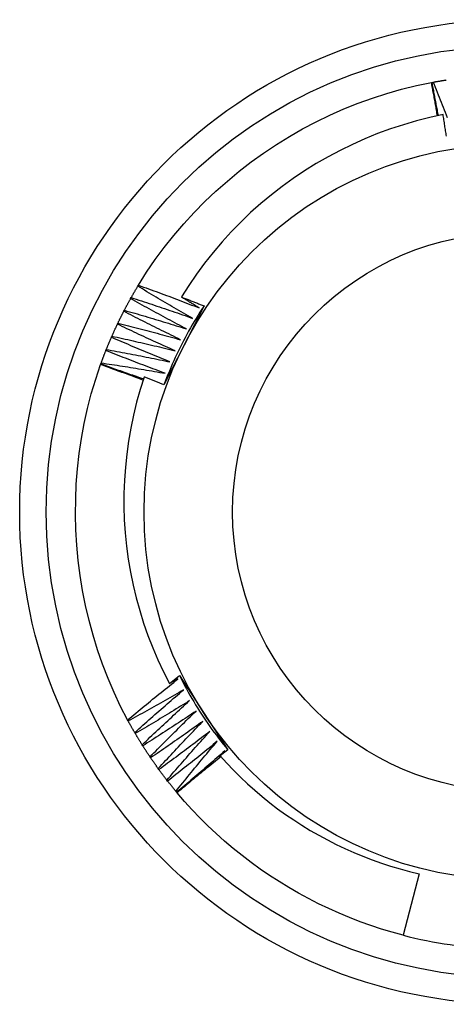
# Model space of a CAD drawing. Header units: inches. Extents: x 14 to 193, y 15 to 125.
# Tile 53 of 90: x 118.977 to 119.139, y 87.716 to 88.089. Entities that reach past the tile are written whole.
import ezdxf

# ---------------------------------------------------------------- set-up
doc = ezdxf.new("R2010")
doc.units = ezdxf.units.IN
doc.header["$LTSCALE"] = 12.41934
doc.header["$MEASUREMENT"] = 0
doc.layers.add('Visible Edges(ANSI)', color=7, linetype='Continuous', lineweight=25)
doc.layers.add('Visible Tangent Edges(ANSI)', color=7, linetype='Continuous', lineweight=25)

msp = doc.modelspace()

# ---------------------------------------------------------------- linework, layer by layer
at = {"layer": 'Visible Edges(ANSI)'}
for p, q in [((119.13303, 88.06477), (119.1333, 88.06482)), ((119.1333, 88.06482), (119.13373, 88.0649)), ((119.02203, 87.98777), (119.02225, 87.98815)), ((119.01929, 87.98307), (119.01951, 87.98346)), ((119.04705, 87.9803), (119.03952, 87.96547)), ((119.01672, 87.97828), (119.01692, 87.97867)), ((119.0143, 87.97341), (119.01449, 87.97381)), ((119.01204, 87.96847), (119.01222, 87.96887)), ((119.03952, 87.96547), (119.0319, 87.95048)), ((119.00995, 87.96345), (119.01011, 87.96386)), ((119.00794, 87.95811), (119.00803, 87.95836)), ((119.00803, 87.95836), (119.00818, 87.95878)), ((119.03405, 87.83761), (119.0378, 87.84056)), ((119.03719, 87.83929), (119.03405, 87.83761)), ((119.0378, 87.84056), (119.04688, 87.82662)), ((119.01838, 87.82342), (119.01817, 87.8238)), ((119.04688, 87.82662), (119.05605, 87.81253)), ((119.02106, 87.81869), (119.02083, 87.81907)), ((119.02389, 87.81405), (119.02365, 87.81442)), ((119.05605, 87.81253), (119.05314, 87.81023)), ((119.02687, 87.8095), (119.02663, 87.80986)), ((119.05267, 87.80925), (119.0533, 87.81005)), ((119.05394, 87.81087), (119.05494, 87.81212)), ((119.03, 87.80506), (119.02975, 87.80541)), ((119.03328, 87.80072), (119.03301, 87.80106)), ((119.0367, 87.79649), (119.03642, 87.79682)), ((119.03688, 87.79628), (119.0367, 87.79649)), ((119.12834, 87.76569), (119.12237, 87.74242))]:
    msp.add_line(p, q, dxfattribs=at)
at = {"layer": 'Visible Edges(ANSI)', "flags": 128}
for points in [[(119.13373, 88.0649), (119.13393, 88.06494), (119.13414, 88.06498), (119.13434, 88.06501), (119.13455, 88.06505), (119.13475, 88.06509), (119.13496, 88.06512), (119.13516, 88.06516), (119.13537, 88.06519), (119.13557, 88.06523), (119.13578, 88.06526), (119.13598, 88.0653), (119.13619, 88.06533), (119.1364, 88.06537), (119.1366, 88.0654), (119.13681, 88.06543), (119.13701, 88.06547), (119.13722, 88.0655), (119.13742, 88.06553), (119.13763, 88.06556), (119.13783, 88.0656), (119.13804, 88.06563), (119.13825, 88.06566), (119.13845, 88.06569), (119.13866, 88.06572)], [(119.02225, 87.98815), (119.02534, 87.99303), (119.02861, 87.9978), (119.03204, 88.00244), (119.03564, 88.00696), (119.03939, 88.01135), (119.0433, 88.0156), (119.04735, 88.01972), (119.05154, 88.02369), (119.05587, 88.02752), (119.06032, 88.0312), (119.0649, 88.03472), (119.0696, 88.03809), (119.07441, 88.0413), (119.07932, 88.04434), (119.08433, 88.04721), (119.08944, 88.04991), (119.09464, 88.05243), (119.09992, 88.05477), (119.10528, 88.05692), (119.11071, 88.05888), (119.1162, 88.06066), (119.12176, 88.06223), (119.12737, 88.0636), (119.13303, 88.06477)], [(119.13532, 88.0522), (119.13522, 88.05273), (119.13513, 88.05325), (119.13504, 88.05378), (119.13495, 88.0543), (119.13486, 88.05483), (119.13476, 88.05535), (119.13467, 88.05587), (119.13458, 88.0564), (119.13448, 88.05692), (119.13439, 88.05744), (119.13429, 88.05797), (119.1342, 88.05849), (119.1341, 88.05902), (119.13401, 88.05954), (119.13391, 88.06006), (119.13381, 88.06059), (119.13372, 88.06111), (119.13362, 88.06163), (119.13352, 88.06216), (119.13343, 88.06268), (119.13333, 88.0632), (119.13323, 88.06373), (119.13313, 88.06425), (119.13303, 88.06477)], [(119.13569, 88.05229), (119.13559, 88.05281), (119.13549, 88.05333), (119.13538, 88.05385), (119.13528, 88.05437), (119.13518, 88.05489), (119.13507, 88.05542), (119.13497, 88.05594), (119.13487, 88.05646), (119.13477, 88.05698), (119.13467, 88.0575), (119.13457, 88.05803), (119.13447, 88.05855), (119.13437, 88.05907), (119.13427, 88.05959), (119.13417, 88.06012), (119.13407, 88.06064), (119.13397, 88.06116), (119.13388, 88.06168), (119.13378, 88.06221), (119.13368, 88.06273), (119.13358, 88.06325), (119.13349, 88.06378), (119.13339, 88.0643), (119.1333, 88.06482)], [(119.13373, 88.0649), (119.13411, 88.06395), (119.13449, 88.06301), (119.13487, 88.06206), (119.13525, 88.06111), (119.13562, 88.06016), (119.136, 88.05921), (119.13637, 88.05826), (119.13675, 88.05731), (119.13712, 88.05635), (119.13749, 88.0554), (119.13786, 88.05445), (119.13823, 88.0535), (119.1386, 88.05254), (119.13896, 88.05159)], [(119.13744, 88.05265), (119.13239, 88.05154), (119.12738, 88.05027), (119.12243, 88.04882), (119.11752, 88.04721), (119.11267, 88.04543), (119.10789, 88.04349), (119.10317, 88.04139), (119.09853, 88.03912), (119.09395, 88.03669), (119.08946, 88.03411), (119.08506, 88.03137), (119.08077, 88.02849), (119.07658, 88.02547), (119.0725, 88.0223), (119.06853, 88.019), (119.06468, 88.01557), (119.06094, 88.012), (119.05734, 88.00831), (119.05385, 88.00449), (119.0505, 88.00055), (119.04728, 87.99649), (119.04421, 87.99232), (119.04128, 87.98806), (119.03851, 87.98369)], [(119.1387, 88.04446), (119.13862, 88.04497), (119.13855, 88.04549), (119.13847, 88.046), (119.13839, 88.04651), (119.13832, 88.04702), (119.13824, 88.04753), (119.13816, 88.04805), (119.13808, 88.04856), (119.138, 88.04907), (119.13792, 88.04958), (119.13784, 88.05009), (119.13776, 88.0506), (119.13768, 88.05111), (119.1376, 88.05163), (119.13752, 88.05214), (119.13744, 88.05265)], [(119.01951, 87.98346), (119.01961, 87.98364), (119.01971, 87.98382), (119.01982, 87.984), (119.01992, 87.98418), (119.02002, 87.98436), (119.02013, 87.98454), (119.02023, 87.98472), (119.02033, 87.9849), (119.02044, 87.98508), (119.02054, 87.98526), (119.02065, 87.98544), (119.02075, 87.98562), (119.02086, 87.9858), (119.02096, 87.98598), (119.02107, 87.98616), (119.02117, 87.98634), (119.02128, 87.98652), (119.02139, 87.9867), (119.02149, 87.98688), (119.0216, 87.98706), (119.02171, 87.98724), (119.02181, 87.98741), (119.02192, 87.98759), (119.02203, 87.98777)], [(119.04275, 87.97561), (119.04188, 87.97611), (119.04101, 87.9766), (119.04014, 87.9771), (119.03927, 87.9776), (119.0384, 87.9781), (119.03754, 87.97859), (119.03667, 87.9791), (119.0358, 87.9796), (119.03494, 87.9801), (119.03407, 87.9806), (119.03321, 87.98111), (119.03234, 87.98161), (119.03148, 87.98212), (119.03062, 87.98263), (119.02976, 87.98314), (119.0289, 87.98365), (119.02803, 87.98416), (119.02717, 87.98467), (119.02631, 87.98519), (119.02546, 87.9857), (119.0246, 87.98622), (119.02374, 87.98674), (119.02288, 87.98725), (119.02203, 87.98777)], [(119.02225, 87.98815), (119.02322, 87.98781), (119.02418, 87.98746), (119.02514, 87.98711), (119.0261, 87.98676), (119.02706, 87.98642), (119.02802, 87.98606), (119.02898, 87.98571), (119.02994, 87.98536), (119.0309, 87.98501), (119.03185, 87.98465), (119.03281, 87.98429), (119.03377, 87.98394), (119.03473, 87.98358), (119.03568, 87.98322), (119.03664, 87.98286), (119.03759, 87.98249), (119.03855, 87.98213), (119.0395, 87.98176), (119.04046, 87.9814), (119.04141, 87.98103), (119.04237, 87.98066), (119.04332, 87.98029), (119.04427, 87.97992), (119.04522, 87.97955)], [(119.03851, 87.98369), (119.03887, 87.98355), (119.03922, 87.98341), (119.03958, 87.98328), (119.03994, 87.98314), (119.04029, 87.983), (119.04065, 87.98286), (119.04101, 87.98271), (119.04136, 87.98257), (119.04172, 87.98243), (119.04207, 87.98229), (119.04243, 87.98215), (119.04279, 87.98201), (119.04314, 87.98187), (119.0435, 87.98173), (119.04385, 87.98159), (119.04421, 87.98144), (119.04457, 87.9813), (119.04492, 87.98116), (119.04528, 87.98102), (119.04563, 87.98087), (119.04599, 87.98073), (119.04634, 87.98059), (119.0467, 87.98045), (119.04705, 87.9803)], [(119.04522, 87.97955), (119.04494, 87.97972), (119.04466, 87.97989), (119.04438, 87.98006), (119.0441, 87.98023), (119.04382, 87.98041), (119.04354, 87.98058), (119.04326, 87.98075), (119.04298, 87.98092), (119.0427, 87.98109), (119.04242, 87.98127), (119.04214, 87.98144), (119.04186, 87.98161), (119.04158, 87.98179), (119.0413, 87.98196), (119.04102, 87.98213), (119.04074, 87.9823), (119.04047, 87.98248), (119.04019, 87.98265), (119.03991, 87.98282), (119.03963, 87.983), (119.03935, 87.98317), (119.03907, 87.98335), (119.03879, 87.98352), (119.03851, 87.98369)], [(119.01692, 87.97867), (119.01702, 87.97886), (119.01711, 87.97904), (119.01721, 87.97923), (119.01731, 87.97941), (119.0174, 87.9796), (119.0175, 87.97978), (119.0176, 87.97996), (119.0177, 87.98015), (119.01779, 87.98033), (119.01789, 87.98052), (119.01799, 87.9807), (119.01809, 87.98088), (119.01819, 87.98107), (119.01829, 87.98125), (119.01839, 87.98143), (119.01849, 87.98161), (119.01859, 87.9818), (119.01869, 87.98198), (119.01879, 87.98216), (119.01889, 87.98234), (119.01899, 87.98252), (119.01909, 87.98271), (119.0192, 87.98289), (119.0193, 87.98307)], [(119.04041, 87.9716), (119.03952, 87.97207), (119.03863, 87.97253), (119.03775, 87.973), (119.03686, 87.97347), (119.03598, 87.97394), (119.0351, 87.97441), (119.03421, 87.97488), (119.03333, 87.97535), (119.03245, 87.97583), (119.03157, 87.9763), (119.03069, 87.97678), (119.02981, 87.97726), (119.02893, 87.97773), (119.02805, 87.97821), (119.02717, 87.9787), (119.02629, 87.97918), (119.02542, 87.97966), (119.02454, 87.98014), (119.02366, 87.98063), (119.02279, 87.98112), (119.02191, 87.9816), (119.02104, 87.98209), (119.02017, 87.98258), (119.01929, 87.98307)], [(119.01951, 87.98346), (119.02048, 87.98314), (119.02145, 87.98283), (119.02243, 87.98251), (119.0234, 87.9822), (119.02437, 87.98188), (119.02534, 87.98156), (119.02631, 87.98124), (119.02728, 87.98092), (119.02825, 87.9806), (119.02922, 87.98028), (119.03019, 87.97995), (119.03116, 87.97962), (119.03212, 87.9793), (119.03309, 87.97897), (119.03406, 87.97864), (119.03503, 87.97831), (119.03599, 87.97798), (119.03696, 87.97764), (119.03793, 87.97731), (119.03889, 87.97697), (119.03986, 87.97663), (119.04082, 87.9763), (119.04179, 87.97596), (119.04275, 87.97561)], [(119.04705, 87.9803), (119.04628, 87.97914), (119.04552, 87.97796), (119.04478, 87.97678), (119.04404, 87.97559), (119.04332, 87.9744), (119.04261, 87.97319), (119.04191, 87.97198), (119.04122, 87.97077), (119.04055, 87.96954), (119.03988, 87.96831), (119.03923, 87.96708), (119.0386, 87.96583), (119.03797, 87.96458), (119.03736, 87.96333), (119.03676, 87.96207), (119.03617, 87.9608), (119.03559, 87.95953), (119.03503, 87.95825), (119.03448, 87.95696), (119.03394, 87.95567), (119.03341, 87.95438), (119.0329, 87.95308), (119.0324, 87.95177), (119.03191, 87.95047)], [(119.01449, 87.97381), (119.01458, 87.974), (119.01467, 87.97419), (119.01476, 87.97437), (119.01485, 87.97456), (119.01494, 87.97475), (119.01503, 87.97494), (119.01513, 87.97512), (119.01522, 87.97531), (119.01531, 87.9755), (119.0154, 87.97568), (119.01549, 87.97587), (119.01559, 87.97606), (119.01568, 87.97624), (119.01577, 87.97643), (119.01587, 87.97661), (119.01596, 87.9768), (119.01606, 87.97699), (119.01615, 87.97717), (119.01624, 87.97736), (119.01634, 87.97754), (119.01643, 87.97773), (119.01653, 87.97791), (119.01662, 87.9781), (119.01672, 87.97828)], [(119.0382, 87.96752), (119.03729, 87.96795), (119.03639, 87.96839), (119.03549, 87.96883), (119.03459, 87.96926), (119.0337, 87.9697), (119.0328, 87.97015), (119.0319, 87.97059), (119.031, 87.97103), (119.0301, 87.97148), (119.02921, 87.97192), (119.02831, 87.97237), (119.02742, 87.97282), (119.02652, 87.97327), (119.02563, 87.97372), (119.02474, 87.97417), (119.02384, 87.97462), (119.02295, 87.97508), (119.02206, 87.97553), (119.02117, 87.97599), (119.02028, 87.97644), (119.01939, 87.9769), (119.0185, 87.97736), (119.01761, 87.97782), (119.01672, 87.97828)], [(119.01692, 87.97867), (119.0179, 87.97839), (119.01888, 87.97811), (119.01987, 87.97783), (119.02085, 87.97755), (119.02183, 87.97726), (119.02281, 87.97697), (119.02379, 87.97669), (119.02477, 87.9764), (119.02575, 87.97611), (119.02673, 87.97582), (119.02771, 87.97552), (119.02869, 87.97523), (119.02966, 87.97493), (119.03064, 87.97464), (119.03162, 87.97434), (119.0326, 87.97404), (119.03358, 87.97374), (119.03455, 87.97344), (119.03553, 87.97314), (119.0365, 87.97283), (119.03748, 87.97253), (119.03846, 87.97222), (119.03943, 87.97191), (119.04041, 87.9716)], [(119.01222, 87.96887), (119.0123, 87.96906), (119.01239, 87.96925), (119.01247, 87.96944), (119.01256, 87.96963), (119.01264, 87.96982), (119.01273, 87.97001), (119.01281, 87.9702), (119.0129, 87.97039), (119.01298, 87.97058), (119.01307, 87.97077), (119.01316, 87.97096), (119.01324, 87.97115), (119.01333, 87.97134), (119.01342, 87.97153), (119.0135, 87.97172), (119.01359, 87.97191), (119.01368, 87.97209), (119.01377, 87.97228), (119.01386, 87.97247), (119.01395, 87.97266), (119.01403, 87.97285), (119.01412, 87.97304), (119.01421, 87.97322), (119.0143, 87.97341)], [(119.03612, 87.96336), (119.03521, 87.96376), (119.03429, 87.96417), (119.03338, 87.96458), (119.03246, 87.96499), (119.03155, 87.9654), (119.03064, 87.96581), (119.02973, 87.96622), (119.02881, 87.96664), (119.0279, 87.96705), (119.02699, 87.96747), (119.02608, 87.96788), (119.02517, 87.9683), (119.02426, 87.96872), (119.02336, 87.96914), (119.02245, 87.96956), (119.02154, 87.96999), (119.02063, 87.97041), (119.01973, 87.97084), (119.01882, 87.97126), (119.01792, 87.97169), (119.01701, 87.97212), (119.01611, 87.97255), (119.0152, 87.97298), (119.0143, 87.97341)], [(119.01449, 87.97381), (119.01548, 87.97356), (119.01647, 87.97331), (119.01746, 87.97306), (119.01845, 87.97281), (119.01944, 87.97256), (119.02043, 87.9723), (119.02142, 87.97205), (119.02241, 87.97179), (119.0234, 87.97153), (119.02439, 87.97128), (119.02537, 87.97102), (119.02636, 87.97075), (119.02735, 87.97049), (119.02834, 87.97023), (119.02933, 87.96996), (119.03031, 87.96969), (119.0313, 87.96943), (119.03228, 87.96916), (119.03327, 87.96889), (119.03426, 87.96861), (119.03524, 87.96834), (119.03623, 87.96807), (119.03721, 87.96779), (119.0382, 87.96752)], [(119.01222, 87.96887), (119.01322, 87.96865), (119.01422, 87.96844), (119.01522, 87.96822), (119.01621, 87.968), (119.01721, 87.96778), (119.01821, 87.96756), (119.01921, 87.96734), (119.0202, 87.96711), (119.0212, 87.96689), (119.0222, 87.96666), (119.02319, 87.96643), (119.02419, 87.9662), (119.02518, 87.96597), (119.02618, 87.96574), (119.02717, 87.96551), (119.02817, 87.96528), (119.02916, 87.96504), (119.03016, 87.9648), (119.03115, 87.96457), (119.03215, 87.96433), (119.03314, 87.96409), (119.03413, 87.96385), (119.03513, 87.9636), (119.03612, 87.96336)], [(119.01011, 87.96386), (119.01019, 87.96405), (119.01027, 87.96424), (119.01035, 87.96444), (119.01043, 87.96463), (119.01051, 87.96482), (119.01058, 87.96501), (119.01066, 87.96521), (119.01074, 87.9654), (119.01082, 87.96559), (119.0109, 87.96578), (119.01098, 87.96598), (119.01106, 87.96617), (119.01114, 87.96636), (119.01122, 87.96655), (119.01131, 87.96674), (119.01139, 87.96694), (119.01147, 87.96713), (119.01155, 87.96732), (119.01163, 87.96751), (119.01171, 87.9677), (119.0118, 87.96789), (119.01188, 87.96808), (119.01196, 87.96827), (119.01205, 87.96846)], [(119.03418, 87.95913), (119.03326, 87.95951), (119.03233, 87.95989), (119.0314, 87.96026), (119.03048, 87.96064), (119.02955, 87.96102), (119.02862, 87.9614), (119.0277, 87.96179), (119.02677, 87.96217), (119.02585, 87.96255), (119.02493, 87.96294), (119.024, 87.96333), (119.02308, 87.96372), (119.02216, 87.96411), (119.02124, 87.9645), (119.02031, 87.96489), (119.01939, 87.96528), (119.01847, 87.96567), (119.01755, 87.96607), (119.01663, 87.96647), (119.01572, 87.96686), (119.0148, 87.96726), (119.01388, 87.96766), (119.01296, 87.96806), (119.01204, 87.96847)], [(119.00818, 87.95878), (119.00825, 87.95897), (119.00832, 87.95917), (119.00839, 87.95936), (119.00846, 87.95956), (119.00853, 87.95975), (119.00861, 87.95995), (119.00868, 87.96014), (119.00875, 87.96034), (119.00883, 87.96053), (119.0089, 87.96073), (119.00897, 87.96092), (119.00905, 87.96112), (119.00912, 87.96131), (119.0092, 87.96151), (119.00927, 87.9617), (119.00935, 87.9619), (119.00942, 87.96209), (119.0095, 87.96228), (119.00957, 87.96248), (119.00965, 87.96267), (119.00972, 87.96287), (119.0098, 87.96306), (119.00988, 87.96325), (119.00995, 87.96345)], [(119.03239, 87.95485), (119.03145, 87.95519), (119.03051, 87.95554), (119.02957, 87.95589), (119.02863, 87.95623), (119.02769, 87.95658), (119.02676, 87.95693), (119.02582, 87.95729), (119.02488, 87.95764), (119.02395, 87.95799), (119.02301, 87.95835), (119.02207, 87.9587), (119.02114, 87.95906), (119.0202, 87.95942), (119.01927, 87.95978), (119.01834, 87.96014), (119.0174, 87.96051), (119.01647, 87.96087), (119.01554, 87.96123), (119.01461, 87.9616), (119.01367, 87.96197), (119.01274, 87.96234), (119.01181, 87.96271), (119.01088, 87.96308), (119.00995, 87.96345)], [(119.01011, 87.96386), (119.01112, 87.96367), (119.01212, 87.96349), (119.01313, 87.96331), (119.01413, 87.96312), (119.01514, 87.96293), (119.01614, 87.96274), (119.01715, 87.96255), (119.01815, 87.96236), (119.01915, 87.96217), (119.02016, 87.96198), (119.02116, 87.96178), (119.02216, 87.96159), (119.02317, 87.96139), (119.02417, 87.96119), (119.02517, 87.96099), (119.02617, 87.96079), (119.02718, 87.96059), (119.02818, 87.96038), (119.02918, 87.96018), (119.03018, 87.95997), (119.03118, 87.95976), (119.03218, 87.95956), (119.03318, 87.95935), (119.03418, 87.95913)], [(119.01817, 87.8238), (119.01551, 87.82894), (119.01304, 87.83416), (119.01077, 87.83947), (119.00868, 87.84485), (119.00679, 87.85031), (119.00509, 87.85583), (119.00358, 87.8614), (119.00227, 87.86703), (119.00115, 87.87269), (119.00022, 87.8784), (118.99949, 87.88413), (118.99895, 87.88988), (118.99861, 87.89565), (118.99847, 87.90143), (118.99852, 87.90721), (118.99877, 87.91298), (118.99921, 87.91874), (118.99986, 87.92448), (119.00071, 87.93019), (119.00175, 87.93587), (119.00299, 87.94151), (119.00444, 87.9471), (119.00609, 87.95263), (119.00793, 87.95811)], [(119.024, 87.95221), (119.02333, 87.95246), (119.02266, 87.95271), (119.022, 87.95297), (119.02133, 87.95322), (119.02066, 87.95347), (119.01999, 87.95372), (119.01933, 87.95397), (119.01866, 87.95421), (119.01799, 87.95446), (119.01732, 87.95471), (119.01665, 87.95496), (119.01598, 87.9552), (119.01531, 87.95545), (119.01464, 87.95569), (119.01397, 87.95594), (119.0133, 87.95618), (119.01263, 87.95642), (119.01196, 87.95667), (119.01129, 87.95691), (119.01062, 87.95715), (119.00995, 87.95739), (119.00928, 87.95763), (119.00861, 87.95787), (119.00793, 87.95811)], [(119.02416, 87.9527), (119.02348, 87.95293), (119.02281, 87.95316), (119.02213, 87.95339), (119.02146, 87.95362), (119.02079, 87.95385), (119.02011, 87.95408), (119.01944, 87.95432), (119.01877, 87.95455), (119.01809, 87.95478), (119.01742, 87.95502), (119.01675, 87.95525), (119.01608, 87.95549), (119.01541, 87.95573), (119.01473, 87.95596), (119.01406, 87.9562), (119.01339, 87.95644), (119.01272, 87.95668), (119.01205, 87.95692), (119.01138, 87.95715), (119.01071, 87.9574), (119.01004, 87.95764), (119.00937, 87.95788), (119.0087, 87.95812), (119.00803, 87.95836)], [(119.00818, 87.95878), (119.00919, 87.95863), (119.0102, 87.95848), (119.01121, 87.95833), (119.01222, 87.95817), (119.01323, 87.95802), (119.01424, 87.95786), (119.01525, 87.95771), (119.01626, 87.95755), (119.01727, 87.95739), (119.01827, 87.95723), (119.01928, 87.95707), (119.02029, 87.9569), (119.0213, 87.95674), (119.02231, 87.95657), (119.02332, 87.95641), (119.02433, 87.95624), (119.02534, 87.95607), (119.02634, 87.9559), (119.02735, 87.95573), (119.02836, 87.95555), (119.02937, 87.95538), (119.03037, 87.9552), (119.03138, 87.95503), (119.03239, 87.95485)], [(119.0244, 87.95344), (119.0229, 87.94869), (119.02155, 87.94388), (119.02037, 87.93903), (119.01935, 87.93415), (119.0185, 87.92924), (119.01781, 87.92431), (119.0173, 87.91937), (119.01695, 87.91441), (119.01677, 87.90944), (119.01675, 87.90446), (119.01691, 87.89949), (119.01724, 87.89452), (119.01773, 87.88955), (119.0184, 87.88461), (119.01923, 87.87969), (119.02023, 87.87481), (119.02139, 87.86997), (119.02272, 87.86518), (119.02421, 87.86043), (119.02586, 87.85575), (119.02767, 87.85111), (119.02964, 87.84655), (119.03177, 87.84204), (119.03405, 87.83761)], [(119.0319, 87.95048), (119.03159, 87.9506), (119.03128, 87.95073), (119.03097, 87.95085), (119.03065, 87.95097), (119.03034, 87.9511), (119.03003, 87.95122), (119.02972, 87.95135), (119.0294, 87.95147), (119.02909, 87.9516), (119.02878, 87.95172), (119.02847, 87.95184), (119.02816, 87.95197), (119.02784, 87.95209), (119.02753, 87.95222), (119.02722, 87.95234), (119.02691, 87.95246), (119.02659, 87.95258), (119.02628, 87.95271), (119.02597, 87.95283), (119.02565, 87.95295), (119.02534, 87.95308), (119.02503, 87.9532), (119.02472, 87.95332), (119.0244, 87.95344)], [(119.01817, 87.8238), (119.01895, 87.82446), (119.01973, 87.82512), (119.02052, 87.82577), (119.0213, 87.82642), (119.02209, 87.82708), (119.02288, 87.82773), (119.02366, 87.82838), (119.02445, 87.82903), (119.02524, 87.82968), (119.02603, 87.83033), (119.02682, 87.83097), (119.02762, 87.83162), (119.02841, 87.83226), (119.0292, 87.83291), (119.03, 87.83355), (119.03079, 87.83419), (119.03159, 87.83483), (119.03239, 87.83547), (119.03318, 87.83611), (119.03398, 87.83675), (119.03478, 87.83739), (119.03558, 87.83802), (119.03638, 87.83866), (119.03719, 87.83929)], [(119.0378, 87.84056), (119.03842, 87.83931), (119.03906, 87.83807), (119.03971, 87.83683), (119.04037, 87.8356), (119.04104, 87.83437), (119.04173, 87.83316), (119.04243, 87.83195), (119.04314, 87.83074), (119.04386, 87.82955), (119.04459, 87.82836), (119.04534, 87.82718), (119.0461, 87.826), (119.04687, 87.82484), (119.04765, 87.82368), (119.04844, 87.82253), (119.04924, 87.82138), (119.05006, 87.82025), (119.05088, 87.81912), (119.05172, 87.818), (119.05257, 87.81689), (119.05343, 87.81579), (119.0543, 87.81469), (119.05518, 87.81361), (119.05607, 87.81253)], [(119.03933, 87.83517), (119.03847, 87.83467), (119.0376, 87.83417), (119.03673, 87.83367), (119.03587, 87.83317), (119.035, 87.83267), (119.03413, 87.83217), (119.03326, 87.83168), (119.03239, 87.83118), (119.03152, 87.83069), (119.03065, 87.8302), (119.02977, 87.82971), (119.0289, 87.82922), (119.02803, 87.82873), (119.02715, 87.82824), (119.02628, 87.82775), (119.0254, 87.82727), (119.02453, 87.82678), (119.02365, 87.8263), (119.02277, 87.82581), (119.0219, 87.82533), (119.02102, 87.82485), (119.02014, 87.82437), (119.01926, 87.8239), (119.01838, 87.82342)], [(119.02083, 87.81907), (119.02159, 87.81975), (119.02236, 87.82043), (119.02312, 87.82111), (119.02388, 87.82179), (119.02465, 87.82247), (119.02541, 87.82314), (119.02618, 87.82382), (119.02694, 87.82449), (119.02771, 87.82517), (119.02848, 87.82584), (119.02925, 87.82651), (119.03002, 87.82719), (119.03079, 87.82786), (119.03156, 87.82853), (119.03234, 87.82919), (119.03311, 87.82986), (119.03389, 87.83053), (119.03466, 87.8312), (119.03544, 87.83186), (119.03621, 87.83252), (119.03699, 87.83319), (119.03777, 87.83385), (119.03855, 87.83451), (119.03933, 87.83517)], [(119.04161, 87.83112), (119.04076, 87.83059), (119.03992, 87.83006), (119.03907, 87.82953), (119.03821, 87.82901), (119.03736, 87.82848), (119.03651, 87.82796), (119.03566, 87.82743), (119.0348, 87.82691), (119.03395, 87.82639), (119.0331, 87.82587), (119.03224, 87.82535), (119.03138, 87.82483), (119.03053, 87.82431), (119.02967, 87.82379), (119.02881, 87.82328), (119.02795, 87.82276), (119.02709, 87.82225), (119.02623, 87.82174), (119.02537, 87.82123), (119.02451, 87.82072), (119.02365, 87.82021), (119.02278, 87.8197), (119.02192, 87.81919), (119.02106, 87.81869)], [(119.02365, 87.81442), (119.02439, 87.81512), (119.02513, 87.81583), (119.02587, 87.81653), (119.02661, 87.81724), (119.02735, 87.81794), (119.02809, 87.81864), (119.02884, 87.81934), (119.02958, 87.82004), (119.03033, 87.82074), (119.03107, 87.82144), (119.03182, 87.82214), (119.03257, 87.82283), (119.03332, 87.82353), (119.03407, 87.82423), (119.03482, 87.82492), (119.03557, 87.82561), (119.03632, 87.8263), (119.03707, 87.82699), (119.03783, 87.82769), (119.03858, 87.82837), (119.03934, 87.82906), (119.0401, 87.82975), (119.04085, 87.83044), (119.04161, 87.83112)], [(119.04403, 87.82715), (119.0432, 87.82659), (119.04236, 87.82604), (119.04153, 87.82548), (119.0407, 87.82492), (119.03986, 87.82437), (119.03903, 87.82382), (119.0382, 87.82327), (119.03736, 87.82272), (119.03652, 87.82217), (119.03569, 87.82162), (119.03485, 87.82107), (119.03401, 87.82052), (119.03317, 87.81998), (119.03233, 87.81943), (119.03149, 87.81889), (119.03065, 87.81835), (119.0298, 87.81781), (119.02896, 87.81726), (119.02812, 87.81673), (119.02727, 87.81619), (119.02643, 87.81565), (119.02558, 87.81511), (119.02474, 87.81458), (119.02389, 87.81405)], [(119.02663, 87.80986), (119.02734, 87.81059), (119.02806, 87.81132), (119.02877, 87.81205), (119.02949, 87.81278), (119.03021, 87.81351), (119.03093, 87.81423), (119.03165, 87.81496), (119.03237, 87.81568), (119.03309, 87.81641), (119.03381, 87.81713), (119.03453, 87.81785), (119.03526, 87.81857), (119.03598, 87.81929), (119.03671, 87.82001), (119.03744, 87.82073), (119.03817, 87.82144), (119.0389, 87.82216), (119.03963, 87.82288), (119.04036, 87.82359), (119.04109, 87.8243), (119.04182, 87.82502), (119.04256, 87.82573), (119.04329, 87.82644), (119.04403, 87.82715)], [(119.02083, 87.81907), (119.02073, 87.81925), (119.02062, 87.81943), (119.02052, 87.81961), (119.02041, 87.81979), (119.02031, 87.81997), (119.02021, 87.82015), (119.0201, 87.82033), (119.02, 87.82051), (119.0199, 87.82069), (119.01979, 87.82087), (119.01969, 87.82105), (119.01959, 87.82123), (119.01949, 87.82141), (119.01939, 87.8216), (119.01928, 87.82178), (119.01918, 87.82196), (119.01908, 87.82214), (119.01898, 87.82232), (119.01888, 87.82251), (119.01878, 87.82269), (119.01868, 87.82287), (119.01858, 87.82305), (119.01848, 87.82324), (119.01838, 87.82342)], [(119.04657, 87.82326), (119.04576, 87.82268), (119.04494, 87.82209), (119.04413, 87.82151), (119.04332, 87.82093), (119.0425, 87.82035), (119.04168, 87.81977), (119.04087, 87.81919), (119.04005, 87.81861), (119.03923, 87.81803), (119.03841, 87.81746), (119.03759, 87.81688), (119.03677, 87.81631), (119.03595, 87.81573), (119.03513, 87.81516), (119.03431, 87.81459), (119.03349, 87.81402), (119.03266, 87.81345), (119.03184, 87.81288), (119.03101, 87.81232), (119.03019, 87.81175), (119.02936, 87.81119), (119.02853, 87.81062), (119.0277, 87.81006), (119.02687, 87.8095)], [(119.02975, 87.80541), (119.03044, 87.80616), (119.03113, 87.80692), (119.03182, 87.80767), (119.03251, 87.80842), (119.0332, 87.80917), (119.0339, 87.80992), (119.03459, 87.81067), (119.03529, 87.81141), (119.03599, 87.81216), (119.03669, 87.81291), (119.03739, 87.81365), (119.03809, 87.8144), (119.03879, 87.81514), (119.03949, 87.81588), (119.04019, 87.81662), (119.0409, 87.81737), (119.0416, 87.81811), (119.04231, 87.81884), (119.04302, 87.81958), (119.04373, 87.82032), (119.04443, 87.82106), (119.04514, 87.82179), (119.04586, 87.82253), (119.04657, 87.82326)], [(119.02365, 87.81442), (119.02354, 87.81459), (119.02343, 87.81477), (119.02332, 87.81495), (119.02321, 87.81512), (119.0231, 87.8153), (119.02299, 87.81548), (119.02288, 87.81565), (119.02277, 87.81583), (119.02266, 87.81601), (119.02256, 87.81619), (119.02245, 87.81636), (119.02234, 87.81654), (119.02223, 87.81672), (119.02212, 87.8169), (119.02202, 87.81708), (119.02191, 87.81725), (119.0218, 87.81743), (119.0217, 87.81761), (119.02159, 87.81779), (119.02148, 87.81797), (119.02138, 87.81815), (119.02127, 87.81833), (119.02116, 87.81851), (119.02106, 87.81869)], [(119.04924, 87.81946), (119.04844, 87.81885), (119.04765, 87.81824), (119.04686, 87.81763), (119.04606, 87.81702), (119.04527, 87.81641), (119.04447, 87.8158), (119.04367, 87.8152), (119.04288, 87.81459), (119.04208, 87.81399), (119.04128, 87.81339), (119.04048, 87.81278), (119.03968, 87.81218), (119.03888, 87.81158), (119.03807, 87.81099), (119.03727, 87.81039), (119.03647, 87.80979), (119.03566, 87.8092), (119.03485, 87.8086), (119.03405, 87.80801), (119.03324, 87.80742), (119.03243, 87.80682), (119.03162, 87.80623), (119.03081, 87.80564), (119.03, 87.80506)], [(119.03301, 87.80106), (119.03368, 87.80184), (119.03434, 87.80261), (119.03501, 87.80339), (119.03568, 87.80416), (119.03634, 87.80493), (119.03701, 87.80571), (119.03768, 87.80648), (119.03836, 87.80725), (119.03903, 87.80802), (119.0397, 87.80878), (119.04038, 87.80955), (119.04105, 87.81032), (119.04173, 87.81108), (119.04241, 87.81185), (119.04309, 87.81261), (119.04376, 87.81338), (119.04445, 87.81414), (119.04513, 87.8149), (119.04581, 87.81566), (119.04649, 87.81642), (119.04718, 87.81718), (119.04786, 87.81794), (119.04855, 87.8187), (119.04924, 87.81946)], [(119.02663, 87.80986), (119.02651, 87.81004), (119.02639, 87.81021), (119.02628, 87.81038), (119.02616, 87.81055), (119.02605, 87.81073), (119.02593, 87.8109), (119.02581, 87.81107), (119.0257, 87.81125), (119.02559, 87.81142), (119.02547, 87.8116), (119.02536, 87.81177), (119.02524, 87.81194), (119.02513, 87.81212), (119.02501, 87.81229), (119.0249, 87.81247), (119.02479, 87.81264), (119.02468, 87.81282), (119.02456, 87.81299), (119.02445, 87.81317), (119.02434, 87.81334), (119.02423, 87.81352), (119.02411, 87.81369), (119.024, 87.81387), (119.02389, 87.81405)], [(119.05203, 87.81574), (119.05126, 87.81511), (119.05048, 87.81447), (119.04971, 87.81383), (119.04894, 87.8132), (119.04816, 87.81257), (119.04739, 87.81193), (119.04661, 87.8113), (119.04583, 87.81067), (119.04505, 87.81004), (119.04427, 87.80941), (119.04349, 87.80879), (119.04271, 87.80816), (119.04193, 87.80753), (119.04115, 87.80691), (119.04037, 87.80629), (119.03958, 87.80566), (119.0388, 87.80504), (119.03801, 87.80442), (119.03723, 87.8038), (119.03644, 87.80318), (119.03565, 87.80256), (119.03486, 87.80195), (119.03407, 87.80133), (119.03328, 87.80072)], [(119.03642, 87.79682), (119.03706, 87.79762), (119.0377, 87.79842), (119.03834, 87.79921), (119.03898, 87.80001), (119.03962, 87.8008), (119.04027, 87.8016), (119.04091, 87.80239), (119.04156, 87.80318), (119.0422, 87.80397), (119.04285, 87.80476), (119.0435, 87.80555), (119.04415, 87.80634), (119.0448, 87.80713), (119.04545, 87.80792), (119.04611, 87.8087), (119.04676, 87.80949), (119.04741, 87.81027), (119.04807, 87.81106), (119.04873, 87.81184), (119.04939, 87.81262), (119.05005, 87.8134), (119.05071, 87.81418), (119.05137, 87.81496), (119.05203, 87.81574)], [(119.02975, 87.80541), (119.02962, 87.80558), (119.0295, 87.80575), (119.02938, 87.80592), (119.02926, 87.80609), (119.02914, 87.80626), (119.02902, 87.80642), (119.0289, 87.80659), (119.02878, 87.80676), (119.02865, 87.80693), (119.02853, 87.8071), (119.02841, 87.80727), (119.02829, 87.80744), (119.02818, 87.80762), (119.02806, 87.80779), (119.02794, 87.80796), (119.02782, 87.80813), (119.0277, 87.8083), (119.02758, 87.80847), (119.02746, 87.80864), (119.02735, 87.80881), (119.02723, 87.80898), (119.02711, 87.80916), (119.02699, 87.80933), (119.02688, 87.8095)], [(119.05494, 87.81212), (119.05419, 87.81146), (119.05344, 87.8108), (119.05269, 87.81014), (119.05194, 87.80948), (119.05118, 87.80882), (119.05043, 87.80816), (119.04967, 87.80751), (119.04892, 87.80685), (119.04816, 87.8062), (119.0474, 87.80554), (119.04664, 87.80489), (119.04588, 87.80424), (119.04512, 87.80359), (119.04436, 87.80294), (119.0436, 87.80229), (119.04283, 87.80164), (119.04207, 87.80099), (119.04131, 87.80034), (119.04054, 87.7997), (119.03977, 87.79906), (119.03901, 87.79841), (119.03824, 87.79777), (119.03747, 87.79713), (119.0367, 87.79649)], [(119.05345, 87.80988), (119.05276, 87.80932), (119.05206, 87.80877), (119.05136, 87.80821), (119.05067, 87.80765), (119.04997, 87.80709), (119.04928, 87.80652), (119.04858, 87.80596), (119.04789, 87.8054), (119.04719, 87.80483), (119.0465, 87.80427), (119.04581, 87.8037), (119.04512, 87.80314), (119.04443, 87.80257), (119.04374, 87.802), (119.04305, 87.80143), (119.04236, 87.80086), (119.04167, 87.80029), (119.04098, 87.79972), (119.0403, 87.79915), (119.03961, 87.79858), (119.03893, 87.798), (119.03824, 87.79743), (119.03756, 87.79686), (119.03687, 87.79628)], [(119.05314, 87.81023), (119.05563, 87.8075), (119.05818, 87.80484), (119.0608, 87.80223), (119.06349, 87.7997), (119.06624, 87.79724), (119.06906, 87.79484), (119.07195, 87.79252), (119.07489, 87.79027), (119.0779, 87.7881), (119.08095, 87.786), (119.08406, 87.78399), (119.08722, 87.78206), (119.09043, 87.78022), (119.09368, 87.77845), (119.09698, 87.77677), (119.10033, 87.77518), (119.10372, 87.77368), (119.10714, 87.77226), (119.1106, 87.77094), (119.11409, 87.7697), (119.11761, 87.76856), (119.12116, 87.76751), (119.12474, 87.76656), (119.12834, 87.76569)], [(119.03301, 87.80106), (119.03288, 87.80123), (119.03276, 87.80139), (119.03263, 87.80156), (119.0325, 87.80172), (119.03238, 87.80189), (119.03225, 87.80205), (119.03212, 87.80222), (119.032, 87.80238), (119.03187, 87.80255), (119.03174, 87.80272), (119.03162, 87.80288), (119.03149, 87.80305), (119.03137, 87.80321), (119.03124, 87.80338), (119.03112, 87.80355), (119.031, 87.80371), (119.03087, 87.80388), (119.03075, 87.80405), (119.03062, 87.80422), (119.0305, 87.80438), (119.03038, 87.80455), (119.03025, 87.80472), (119.03013, 87.80489), (119.03001, 87.80506)], [(119.03642, 87.79682), (119.03628, 87.79698), (119.03615, 87.79715), (119.03602, 87.79731), (119.03589, 87.79747), (119.03575, 87.79763), (119.03562, 87.79779), (119.03549, 87.79795), (119.03536, 87.79811), (119.03523, 87.79827), (119.0351, 87.79843), (119.03497, 87.7986), (119.03484, 87.79876), (119.03471, 87.79892), (119.03458, 87.79908), (119.03445, 87.79925), (119.03432, 87.79941), (119.03419, 87.79957), (119.03406, 87.79974), (119.03393, 87.7999), (119.0338, 87.80006), (119.03367, 87.80023), (119.03354, 87.80039), (119.03341, 87.80055), (119.03329, 87.80072)], [(119.12237, 87.74242), (119.11824, 87.74354), (119.11414, 87.74477), (119.11007, 87.74611), (119.10605, 87.74755), (119.10206, 87.74909), (119.09811, 87.75074), (119.09421, 87.75249), (119.09035, 87.75434), (119.08654, 87.75629), (119.08279, 87.75833), (119.07908, 87.76047), (119.07543, 87.76271), (119.07184, 87.76503), (119.06831, 87.76745), (119.06485, 87.76996), (119.06145, 87.77255), (119.05811, 87.77523), (119.05485, 87.778), (119.05166, 87.78084), (119.04854, 87.78377), (119.0455, 87.78678), (119.04254, 87.78987), (119.03967, 87.79304), (119.03687, 87.79628)]]:
    msp.add_lwpolyline(points, dxfattribs=at)
at = {"layer": 'Visible Edges(ANSI)'}
for radius in [0.18609, 0.17605, 0.13905]:
    msp.add_circle((119.16344, 87.90241), radius, dxfattribs=at)
msp.add_arc((119.16344, 87.90241), 0.16518, 255.6, 268.1697, dxfattribs=at)
at = {"layer": 'Visible Tangent Edges(ANSI)'}
msp.add_circle((119.16344, 87.90241), 0.10559, dxfattribs=at)

doc.saveas('drawing.dxf')
